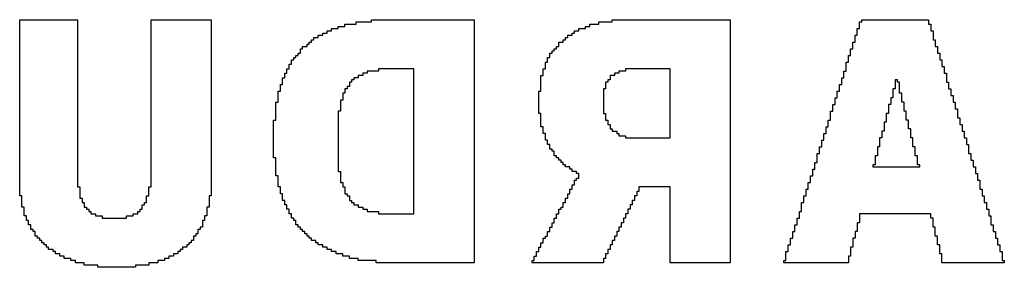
# Model space of a CAD drawing. Header units: millimetres. Extents: x -0.08 to 3.17, y -0.08 to 4.88.
# Tile 40 of 256: x 1.61 to 1.79, y 0.17 to 0.22. Entities that reach past the tile are written whole.
import ezdxf

# ---------------------------------------------------------------- set-up
doc = ezdxf.new("R2010")
doc.units = ezdxf.units.MM
doc.header["$MEASUREMENT"] = 0
doc.layers.add('BottomOverlay', color=54, linetype='Continuous')

msp = doc.modelspace()

# ---------------------------------------------------------------- linework, layer by layer
at = {"layer": 'BottomOverlay'}
for p, q in [((1.60798, 0.20619), (1.60798, 0.21825)), ((1.60798, 0.21825), (1.61879, 0.21825)), ((1.61879, 0.21825), (1.61879, 0.18707)), ((1.63251, 0.18707), (1.63251, 0.21825)), ((1.63251, 0.21825), (1.64373, 0.21825)), ((1.64373, 0.21825), (1.64373, 0.18541)), ((1.66743, 0.21659), (1.66743, 0.217)), ((1.66743, 0.217), (1.66867, 0.217)), ((1.66867, 0.217), (1.66867, 0.21742)), ((1.66867, 0.21742), (1.67075, 0.21742)), ((1.67075, 0.21742), (1.67075, 0.21783)), ((1.67075, 0.21783), (1.67366, 0.21783)), ((1.67366, 0.21783), (1.67366, 0.21825)), ((1.67366, 0.21825), (1.68863, 0.21825)), ((1.68863, 0.21825), (1.68904, 0.21825)), ((1.68904, 0.21825), (1.69278, 0.21825)), ((1.69278, 0.21825), (1.69278, 0.17294)), ((1.71357, 0.21659), (1.71357, 0.217)), ((1.71357, 0.217), (1.7144, 0.217)), ((1.7144, 0.217), (1.7144, 0.21742)), ((1.7144, 0.21742), (1.71606, 0.21742)), ((1.71606, 0.21742), (1.71606, 0.21783)), ((1.71606, 0.21783), (1.71856, 0.21783)), ((1.71856, 0.21783), (1.71856, 0.21825)), ((1.71856, 0.21825), (1.74059, 0.21825)), ((1.74059, 0.21825), (1.74059, 0.17294)), ((1.7647, 0.21659), (1.7647, 0.21783)), ((1.7647, 0.21783), (1.76512, 0.21783)), ((1.76512, 0.21783), (1.76512, 0.21825)), ((1.76512, 0.21825), (1.77759, 0.21825)), ((1.77759, 0.21825), (1.77759, 0.21742)), ((1.77759, 0.21742), (1.77801, 0.21742)), ((1.77801, 0.21742), (1.77801, 0.21617)), ((1.66368, 0.21492), (1.66368, 0.21534)), ((1.66368, 0.21534), (1.66452, 0.21534)), ((1.66452, 0.21534), (1.66452, 0.21576)), ((1.66452, 0.21576), (1.66535, 0.21576)), ((1.66535, 0.21576), (1.66535, 0.21617)), ((1.66535, 0.21617), (1.66618, 0.21617)), ((1.66618, 0.21617), (1.66618, 0.21659)), ((1.66618, 0.21659), (1.66743, 0.21659)), ((1.71024, 0.21492), (1.71024, 0.21534)), ((1.71024, 0.21534), (1.71108, 0.21534)), ((1.71108, 0.21534), (1.71108, 0.21576)), ((1.71108, 0.21576), (1.71149, 0.21576)), ((1.71149, 0.21576), (1.71149, 0.21617)), ((1.71149, 0.21617), (1.71232, 0.21617)), ((1.71232, 0.21617), (1.71232, 0.21659)), ((1.71232, 0.21659), (1.71357, 0.21659)), ((1.76387, 0.21409), (1.76387, 0.21534)), ((1.76387, 0.21534), (1.76429, 0.21534)), ((1.76429, 0.21534), (1.76429, 0.21659)), ((1.76429, 0.21659), (1.7647, 0.21659)), ((1.77801, 0.21617), (1.77842, 0.21617)), ((1.77842, 0.21617), (1.77842, 0.21451)), ((1.66077, 0.21285), (1.66077, 0.21326)), ((1.66077, 0.21326), (1.66161, 0.21326)), ((1.66161, 0.21326), (1.66161, 0.21368)), ((1.66161, 0.21368), (1.66202, 0.21368)), ((1.66202, 0.21368), (1.66202, 0.21409)), ((1.66202, 0.21409), (1.66244, 0.21409)), ((1.66244, 0.21409), (1.66244, 0.21451)), ((1.66244, 0.21451), (1.66285, 0.21451)), ((1.66285, 0.21451), (1.66285, 0.21492)), ((1.66285, 0.21492), (1.66368, 0.21492)), ((1.70817, 0.21285), (1.70817, 0.21326)), ((1.70817, 0.21326), (1.70858, 0.21326)), ((1.70858, 0.21326), (1.70858, 0.21409)), ((1.70858, 0.21409), (1.70941, 0.21409)), ((1.70941, 0.21409), (1.70941, 0.21451)), ((1.70941, 0.21451), (1.70983, 0.21451)), ((1.70983, 0.21451), (1.70983, 0.21492)), ((1.70983, 0.21492), (1.71024, 0.21492)), ((1.76346, 0.21285), (1.76346, 0.21409)), ((1.76346, 0.21409), (1.76387, 0.21409)), ((1.77842, 0.21451), (1.77884, 0.21451)), ((1.77884, 0.21451), (1.77884, 0.21326)), ((1.77884, 0.21326), (1.77925, 0.21326)), ((1.77925, 0.21326), (1.77925, 0.21201)), ((1.65953, 0.21118), (1.65953, 0.2116)), ((1.65953, 0.2116), (1.65994, 0.2116)), ((1.65994, 0.2116), (1.65994, 0.21201)), ((1.65994, 0.21201), (1.66036, 0.21201)), ((1.66036, 0.21201), (1.66036, 0.21285)), ((1.66036, 0.21285), (1.66077, 0.21285)), ((1.70692, 0.21118), (1.70692, 0.21201)), ((1.70692, 0.21201), (1.70733, 0.21201)), ((1.70733, 0.21201), (1.70733, 0.21243)), ((1.70733, 0.21243), (1.70775, 0.21243)), ((1.70775, 0.21243), (1.70775, 0.21285)), ((1.70775, 0.21285), (1.70817, 0.21285)), ((1.76262, 0.21035), (1.76262, 0.2116)), ((1.76262, 0.2116), (1.76304, 0.2116)), ((1.76304, 0.2116), (1.76304, 0.21285)), ((1.76304, 0.21285), (1.76346, 0.21285)), ((1.77925, 0.21201), (1.77967, 0.21201)), ((1.77967, 0.21201), (1.77967, 0.21077)), ((1.65828, 0.2091), (1.65828, 0.20994)), ((1.65828, 0.20994), (1.6587, 0.20994)), ((1.6587, 0.20994), (1.6587, 0.21077)), ((1.6587, 0.21077), (1.65911, 0.21077)), ((1.65911, 0.21077), (1.65911, 0.21118)), ((1.65911, 0.21118), (1.65953, 0.21118)), ((1.70609, 0.2091), (1.70609, 0.21035)), ((1.70609, 0.21035), (1.7065, 0.21035)), ((1.7065, 0.21035), (1.7065, 0.21118)), ((1.7065, 0.21118), (1.70692, 0.21118)), ((1.76221, 0.20869), (1.76221, 0.21035)), ((1.76221, 0.21035), (1.76262, 0.21035)), ((1.77967, 0.21077), (1.78008, 0.21077)), ((1.78008, 0.21077), (1.78008, 0.20952)), ((1.78008, 0.20952), (1.7805, 0.20952)), ((1.7805, 0.20952), (1.7805, 0.20827)), ((1.65745, 0.20744), (1.65745, 0.20827)), ((1.65745, 0.20827), (1.65786, 0.20827)), ((1.65786, 0.20827), (1.65786, 0.2091)), ((1.65786, 0.2091), (1.65828, 0.2091)), ((1.672, 0.20786), (1.67117, 0.20786)), ((1.67117, 0.20786), (1.67117, 0.20744)), ((1.67283, 0.20827), (1.672, 0.20827)), ((1.672, 0.20827), (1.672, 0.20786)), ((1.67491, 0.20869), (1.67283, 0.20869)), ((1.67283, 0.20869), (1.67283, 0.20827)), ((1.68156, 0.2091), (1.67491, 0.2091)), ((1.67491, 0.2091), (1.67491, 0.20869)), ((1.68156, 0.18208), (1.68156, 0.2091)), ((1.70526, 0.20495), (1.70526, 0.20786)), ((1.70526, 0.20786), (1.70567, 0.20786)), ((1.70567, 0.20786), (1.70567, 0.2091)), ((1.70567, 0.2091), (1.70609, 0.2091)), ((1.71897, 0.20786), (1.71814, 0.20786)), ((1.71814, 0.20786), (1.71814, 0.20703)), ((1.71981, 0.20827), (1.71897, 0.20827)), ((1.71897, 0.20827), (1.71897, 0.20786)), ((1.72105, 0.20869), (1.71981, 0.20869)), ((1.71981, 0.20869), (1.71981, 0.20827)), ((1.72937, 0.2091), (1.72105, 0.2091)), ((1.72105, 0.2091), (1.72105, 0.20869)), ((1.72937, 0.19871), (1.72937, 0.2091)), ((1.76179, 0.20744), (1.76179, 0.20869)), ((1.76179, 0.20869), (1.76221, 0.20869)), ((1.7805, 0.20827), (1.78092, 0.20827)), ((1.78092, 0.20827), (1.78092, 0.20661)), ((1.60798, 0.20578), (1.60798, 0.20619)), ((1.65662, 0.20495), (1.65662, 0.20619)), ((1.65662, 0.20619), (1.65703, 0.20619)), ((1.65703, 0.20619), (1.65703, 0.20744)), ((1.65703, 0.20744), (1.65745, 0.20744)), ((1.66992, 0.20661), (1.6695, 0.20661)), ((1.6695, 0.20661), (1.6695, 0.20578)), ((1.67034, 0.20703), (1.66992, 0.20703)), ((1.66992, 0.20703), (1.66992, 0.20661)), ((1.67117, 0.20744), (1.67034, 0.20744)), ((1.67034, 0.20744), (1.67034, 0.20703)), ((1.71773, 0.20661), (1.71731, 0.20661)), ((1.71731, 0.20661), (1.71731, 0.20536)), ((1.71814, 0.20703), (1.71773, 0.20703)), ((1.71773, 0.20703), (1.71773, 0.20661)), ((1.76096, 0.20495), (1.76096, 0.20619)), ((1.76096, 0.20619), (1.76138, 0.20619)), ((1.76138, 0.20619), (1.76138, 0.20744)), ((1.76138, 0.20744), (1.76179, 0.20744)), ((1.77177, 0.20703), (1.77135, 0.20703)), ((1.77135, 0.20703), (1.77135, 0.20536)), ((1.77177, 0.20661), (1.77177, 0.20703)), ((1.77219, 0.20661), (1.77177, 0.20661)), ((1.77219, 0.20453), (1.77219, 0.20661)), ((1.78092, 0.20661), (1.78133, 0.20661)), ((1.78133, 0.20661), (1.78133, 0.20536)), ((1.60798, 0.18541), (1.60798, 0.20578)), ((1.6562, 0.20287), (1.6562, 0.20495)), ((1.6562, 0.20495), (1.65662, 0.20495)), ((1.66867, 0.20453), (1.66826, 0.20453)), ((1.66826, 0.20453), (1.66826, 0.20328)), ((1.66909, 0.20536), (1.66867, 0.20536)), ((1.66867, 0.20536), (1.66867, 0.20453)), ((1.6695, 0.20578), (1.66909, 0.20578)), ((1.66909, 0.20578), (1.66909, 0.20536)), ((1.70484, 0.20079), (1.70484, 0.20495)), ((1.70484, 0.20495), (1.70526, 0.20495)), ((1.71731, 0.20536), (1.7169, 0.20536)), ((1.7169, 0.20536), (1.7169, 0.20079)), ((1.76055, 0.2037), (1.76055, 0.20495)), ((1.76055, 0.20495), (1.76096, 0.20495)), ((1.77135, 0.20536), (1.77094, 0.20536)), ((1.77094, 0.20536), (1.77094, 0.2037)), ((1.7726, 0.20453), (1.77219, 0.20453)), ((1.7726, 0.20287), (1.7726, 0.20453)), ((1.78133, 0.20536), (1.78175, 0.20536)), ((1.78175, 0.20536), (1.78175, 0.20412)), ((1.78175, 0.20412), (1.78216, 0.20412)), ((1.78216, 0.20412), (1.78216, 0.20287)), ((1.65579, 0.19954), (1.65579, 0.20287)), ((1.65579, 0.20287), (1.6562, 0.20287)), ((1.66826, 0.20328), (1.66784, 0.20328)), ((1.66784, 0.20328), (1.66784, 0.20121)), ((1.75971, 0.20121), (1.75971, 0.20245)), ((1.75971, 0.20245), (1.76013, 0.20245)), ((1.76013, 0.20245), (1.76013, 0.2037)), ((1.76013, 0.2037), (1.76055, 0.2037)), ((1.77052, 0.20245), (1.77011, 0.20245)), ((1.77011, 0.20245), (1.77011, 0.20079)), ((1.77094, 0.2037), (1.77052, 0.2037)), ((1.77052, 0.2037), (1.77052, 0.20245)), ((1.77302, 0.20287), (1.7726, 0.20287)), ((1.77302, 0.20121), (1.77302, 0.20287)), ((1.78216, 0.20287), (1.78258, 0.20287)), ((1.78258, 0.20287), (1.78258, 0.20162)), ((1.66784, 0.20121), (1.66743, 0.20121)), ((1.66743, 0.20121), (1.66743, 0.18998)), ((1.70526, 0.20079), (1.70484, 0.20079)), ((1.70526, 0.1983), (1.70526, 0.20079)), ((1.7169, 0.20079), (1.71731, 0.20079)), ((1.71731, 0.20079), (1.71731, 0.19954)), ((1.7593, 0.19954), (1.7593, 0.20121)), ((1.7593, 0.20121), (1.75971, 0.20121)), ((1.77011, 0.20079), (1.76969, 0.20079)), ((1.76969, 0.20079), (1.76969, 0.19913)), ((1.77343, 0.20121), (1.77302, 0.20121)), ((1.77343, 0.20037), (1.77343, 0.20121)), ((1.77343, 0.19996), (1.77343, 0.20037)), ((1.78258, 0.20162), (1.78299, 0.20162)), ((1.78299, 0.20162), (1.78299, 0.19996)), ((1.65537, 0.19248), (1.65537, 0.19954)), ((1.65537, 0.19954), (1.65579, 0.19954)), ((1.71731, 0.19954), (1.71773, 0.19954)), ((1.71773, 0.19954), (1.71773, 0.19871)), ((1.71773, 0.19871), (1.71814, 0.19871)), ((1.71814, 0.19871), (1.71814, 0.19788)), ((1.72937, 0.1983), (1.72937, 0.19871)), ((1.75888, 0.1983), (1.75888, 0.19954)), ((1.75888, 0.19954), (1.7593, 0.19954)), ((1.76969, 0.19913), (1.76928, 0.19913)), ((1.76928, 0.19913), (1.76928, 0.19746)), ((1.77343, 0.19954), (1.77343, 0.19996)), ((1.77385, 0.19954), (1.77343, 0.19954)), ((1.77385, 0.19788), (1.77385, 0.19954)), ((1.78299, 0.19996), (1.78341, 0.19996)), ((1.78341, 0.19996), (1.78341, 0.19871)), ((1.78341, 0.19871), (1.78383, 0.19871)), ((1.78383, 0.19871), (1.78383, 0.19746)), ((1.70567, 0.1983), (1.70526, 0.1983)), ((1.70567, 0.19705), (1.70567, 0.1983)), ((1.70609, 0.19705), (1.70567, 0.19705)), ((1.70609, 0.1958), (1.70609, 0.19705)), ((1.71814, 0.19788), (1.71856, 0.19788)), ((1.71856, 0.19788), (1.71856, 0.19746)), ((1.71856, 0.19746), (1.71939, 0.19746)), ((1.71939, 0.19746), (1.71939, 0.19705)), ((1.71939, 0.19705), (1.71981, 0.19705)), ((1.71981, 0.19705), (1.71981, 0.19663)), ((1.71981, 0.19663), (1.72105, 0.19663)), ((1.72105, 0.19663), (1.72105, 0.19622)), ((1.72937, 0.19622), (1.72937, 0.1983)), ((1.75805, 0.1958), (1.75805, 0.19705)), ((1.75805, 0.19705), (1.75847, 0.19705)), ((1.75847, 0.19705), (1.75847, 0.1983)), ((1.75847, 0.1983), (1.75888, 0.1983)), ((1.76928, 0.19746), (1.76886, 0.19746)), ((1.76886, 0.19746), (1.76886, 0.19622)), ((1.77426, 0.19788), (1.77385, 0.19788)), ((1.77426, 0.19622), (1.77426, 0.19788)), ((1.78383, 0.19746), (1.78424, 0.19746)), ((1.78424, 0.19746), (1.78424, 0.19622)), ((1.7065, 0.1958), (1.70609, 0.1958)), ((1.7065, 0.19497), (1.7065, 0.1958)), ((1.70692, 0.19497), (1.7065, 0.19497)), ((1.70692, 0.19414), (1.70692, 0.19497)), ((1.72105, 0.19622), (1.72937, 0.19622)), ((1.75764, 0.19455), (1.75764, 0.1958)), ((1.75764, 0.1958), (1.75805, 0.1958)), ((1.76886, 0.19622), (1.76844, 0.19622)), ((1.76844, 0.19622), (1.76844, 0.19455)), ((1.77468, 0.19622), (1.77426, 0.19622)), ((1.77468, 0.19455), (1.77468, 0.19622)), ((1.78424, 0.19622), (1.78466, 0.19622)), ((1.78466, 0.19622), (1.78466, 0.19497)), ((1.78466, 0.19497), (1.78507, 0.19497)), ((1.78507, 0.19497), (1.78507, 0.19331)), ((1.70733, 0.19414), (1.70692, 0.19414)), ((1.70733, 0.19372), (1.70733, 0.19414)), ((1.70775, 0.19372), (1.70733, 0.19372)), ((1.70775, 0.19289), (1.70775, 0.19372)), ((1.7568, 0.19164), (1.7568, 0.19331)), ((1.7568, 0.19331), (1.75722, 0.19331)), ((1.75722, 0.19331), (1.75722, 0.19455)), ((1.75722, 0.19455), (1.75764, 0.19455)), ((1.76844, 0.19455), (1.76803, 0.19455)), ((1.76803, 0.19455), (1.76803, 0.19289)), ((1.7751, 0.19455), (1.77468, 0.19455)), ((1.7751, 0.19289), (1.7751, 0.19455)), ((1.78507, 0.19331), (1.78549, 0.19331)), ((1.78549, 0.19331), (1.78549, 0.19206)), ((1.65579, 0.19248), (1.65537, 0.19248)), ((1.65579, 0.18915), (1.65579, 0.19248)), ((1.70817, 0.19289), (1.70775, 0.19289)), ((1.70817, 0.19248), (1.70817, 0.19289)), ((1.70858, 0.19248), (1.70817, 0.19248)), ((1.70858, 0.19206), (1.70858, 0.19248)), ((1.709, 0.19206), (1.70858, 0.19206)), ((1.709, 0.19164), (1.709, 0.19206)), ((1.70941, 0.19164), (1.709, 0.19164)), ((1.70941, 0.19123), (1.70941, 0.19164)), ((1.70983, 0.19123), (1.70941, 0.19123)), ((1.70983, 0.19081), (1.70983, 0.19123)), ((1.75639, 0.1904), (1.75639, 0.19164)), ((1.75639, 0.19164), (1.7568, 0.19164)), ((1.76761, 0.19123), (1.7672, 0.19123)), ((1.7672, 0.19123), (1.7672, 0.19081)), ((1.76803, 0.19289), (1.76761, 0.19289)), ((1.76761, 0.19289), (1.76761, 0.19123)), ((1.77551, 0.19289), (1.7751, 0.19289)), ((1.77551, 0.19123), (1.77551, 0.19289)), ((1.77593, 0.19123), (1.77551, 0.19123)), ((1.77593, 0.19081), (1.77593, 0.19123)), ((1.78549, 0.19206), (1.7859, 0.19206)), ((1.7859, 0.19206), (1.7859, 0.19081)), ((1.66743, 0.18998), (1.66784, 0.18998)), ((1.66784, 0.18998), (1.66784, 0.1879)), ((1.71066, 0.19081), (1.70983, 0.19081)), ((1.71066, 0.1904), (1.71066, 0.19081)), ((1.71108, 0.1904), (1.71066, 0.1904)), ((1.71108, 0.18998), (1.71108, 0.1904)), ((1.71191, 0.18998), (1.71108, 0.18998)), ((1.71191, 0.18957), (1.71191, 0.18998)), ((1.71232, 0.18957), (1.71191, 0.18957)), ((1.71232, 0.18873), (1.71232, 0.18957)), ((1.75597, 0.18915), (1.75597, 0.1904)), ((1.75597, 0.1904), (1.75639, 0.1904)), ((1.7672, 0.19081), (1.77593, 0.19081)), ((1.7859, 0.19081), (1.78632, 0.19081)), ((1.78632, 0.19081), (1.78632, 0.18957)), ((1.78632, 0.18957), (1.78674, 0.18957)), ((1.78674, 0.18957), (1.78674, 0.18832)), ((1.6562, 0.18915), (1.65579, 0.18915)), ((1.6562, 0.18707), (1.6562, 0.18915)), ((1.66784, 0.1879), (1.66826, 0.1879)), ((1.66826, 0.1879), (1.66826, 0.18707)), ((1.71108, 0.18666), (1.71108, 0.18749)), ((1.71108, 0.18749), (1.71149, 0.18749)), ((1.71149, 0.18749), (1.71149, 0.18832)), ((1.71149, 0.18832), (1.71191, 0.18832)), ((1.71191, 0.18832), (1.71191, 0.18873)), ((1.71191, 0.18873), (1.71232, 0.18873)), ((1.75514, 0.18666), (1.75514, 0.1879)), ((1.75514, 0.1879), (1.75556, 0.1879)), ((1.75556, 0.1879), (1.75556, 0.18915)), ((1.75556, 0.18915), (1.75597, 0.18915)), ((1.78674, 0.18832), (1.78715, 0.18832)), ((1.78715, 0.18832), (1.78715, 0.18666)), ((1.61879, 0.18707), (1.6192, 0.18707)), ((1.6192, 0.18707), (1.6192, 0.18499)), ((1.63209, 0.18541), (1.63209, 0.18707)), ((1.63209, 0.18707), (1.63251, 0.18707)), ((1.65662, 0.18707), (1.6562, 0.18707)), ((1.65662, 0.18582), (1.65662, 0.18707)), ((1.65703, 0.18582), (1.65662, 0.18582)), ((1.65703, 0.18458), (1.65703, 0.18582)), ((1.66826, 0.18707), (1.66867, 0.18707)), ((1.66867, 0.18707), (1.66867, 0.18582)), ((1.66867, 0.18582), (1.66909, 0.18582)), ((1.66909, 0.18582), (1.66909, 0.18541)), ((1.71024, 0.18499), (1.71024, 0.18582)), ((1.71024, 0.18582), (1.71066, 0.18582)), ((1.71066, 0.18582), (1.71066, 0.18666)), ((1.71066, 0.18666), (1.71108, 0.18666)), ((1.72355, 0.18624), (1.72313, 0.18624)), ((1.72313, 0.18624), (1.72313, 0.18541)), ((1.72937, 0.18707), (1.72355, 0.18707)), ((1.72355, 0.18707), (1.72355, 0.18624)), ((1.72937, 0.17294), (1.72937, 0.18707)), ((1.75473, 0.18541), (1.75473, 0.18666)), ((1.75473, 0.18666), (1.75514, 0.18666)), ((1.78715, 0.18666), (1.78757, 0.18666)), ((1.78757, 0.18666), (1.78757, 0.18541)), ((1.60839, 0.18541), (1.60798, 0.18541)), ((1.60839, 0.18333), (1.60839, 0.18541)), ((1.6192, 0.18499), (1.61962, 0.18499)), ((1.61962, 0.18499), (1.61962, 0.18416)), ((1.61962, 0.18416), (1.62003, 0.18416)), ((1.62003, 0.18416), (1.62003, 0.18333)), ((1.63126, 0.18375), (1.63126, 0.18416)), ((1.63126, 0.18416), (1.63167, 0.18416)), ((1.63167, 0.18416), (1.63167, 0.18541)), ((1.63167, 0.18541), (1.63209, 0.18541)), ((1.64373, 0.18541), (1.64331, 0.18541)), ((1.64331, 0.18541), (1.64331, 0.18333)), ((1.65745, 0.18458), (1.65703, 0.18458)), ((1.65745, 0.18375), (1.65745, 0.18458)), ((1.66909, 0.18541), (1.6695, 0.18541)), ((1.6695, 0.18541), (1.6695, 0.18458)), ((1.6695, 0.18458), (1.66992, 0.18458)), ((1.66992, 0.18458), (1.66992, 0.18416)), ((1.66992, 0.18416), (1.67034, 0.18416)), ((1.67034, 0.18416), (1.67034, 0.18375)), ((1.70941, 0.18333), (1.70941, 0.18416)), ((1.70941, 0.18416), (1.70983, 0.18416)), ((1.70983, 0.18416), (1.70983, 0.18499)), ((1.70983, 0.18499), (1.71024, 0.18499)), ((1.72272, 0.18458), (1.7223, 0.18458)), ((1.7223, 0.18458), (1.7223, 0.18375)), ((1.72313, 0.18541), (1.72272, 0.18541)), ((1.72272, 0.18541), (1.72272, 0.18458)), ((1.75389, 0.1825), (1.75389, 0.18416)), ((1.75389, 0.18416), (1.75431, 0.18416)), ((1.75431, 0.18416), (1.75431, 0.18541)), ((1.75431, 0.18541), (1.75473, 0.18541)), ((1.78757, 0.18541), (1.78798, 0.18541)), ((1.78798, 0.18541), (1.78798, 0.18416)), ((1.78798, 0.18416), (1.7884, 0.18416)), ((1.7884, 0.18416), (1.7884, 0.18291)), ((1.60881, 0.18333), (1.60839, 0.18333)), ((1.60881, 0.18167), (1.60881, 0.18333)), ((1.62003, 0.18333), (1.62045, 0.18333)), ((1.62045, 0.18333), (1.62045, 0.18291)), ((1.62045, 0.18291), (1.62087, 0.18291)), ((1.62087, 0.18291), (1.62087, 0.1825)), ((1.62087, 0.1825), (1.62128, 0.1825)), ((1.62128, 0.1825), (1.62128, 0.18208)), ((1.62128, 0.18208), (1.62211, 0.18208)), ((1.62211, 0.18208), (1.62211, 0.18167)), ((1.62918, 0.18167), (1.62918, 0.18208)), ((1.62918, 0.18208), (1.63001, 0.18208)), ((1.63001, 0.18208), (1.63001, 0.1825)), ((1.63001, 0.1825), (1.63043, 0.1825)), ((1.63043, 0.1825), (1.63043, 0.18291)), ((1.63043, 0.18291), (1.63084, 0.18291)), ((1.63084, 0.18291), (1.63084, 0.18375)), ((1.63084, 0.18375), (1.63126, 0.18375)), ((1.64331, 0.18333), (1.6429, 0.18333)), ((1.6429, 0.18333), (1.6429, 0.18167)), ((1.65786, 0.18375), (1.65745, 0.18375)), ((1.65786, 0.18291), (1.65786, 0.18375)), ((1.65828, 0.18291), (1.65786, 0.18291)), ((1.65828, 0.18208), (1.65828, 0.18291)), ((1.6587, 0.18208), (1.65828, 0.18208)), ((1.6587, 0.18125), (1.6587, 0.18208)), ((1.67034, 0.18375), (1.67117, 0.18375)), ((1.67117, 0.18375), (1.67117, 0.18333)), ((1.67117, 0.18333), (1.672, 0.18333)), ((1.672, 0.18333), (1.672, 0.18291)), ((1.672, 0.18291), (1.67283, 0.18291)), ((1.67283, 0.18291), (1.67283, 0.1825)), ((1.67283, 0.1825), (1.67491, 0.1825)), ((1.67491, 0.1825), (1.67491, 0.18208)), ((1.67491, 0.18208), (1.68156, 0.18208)), ((1.70817, 0.18125), (1.70817, 0.18208)), ((1.70817, 0.18208), (1.70858, 0.18208)), ((1.70858, 0.18208), (1.70858, 0.18291)), ((1.70858, 0.18291), (1.709, 0.18291)), ((1.709, 0.18291), (1.709, 0.18333)), ((1.709, 0.18333), (1.70941, 0.18333)), ((1.72147, 0.18208), (1.72105, 0.18208)), ((1.72105, 0.18208), (1.72105, 0.18125)), ((1.72188, 0.18291), (1.72147, 0.18291)), ((1.72147, 0.18291), (1.72147, 0.18208)), ((1.7223, 0.18375), (1.72188, 0.18375)), ((1.72188, 0.18375), (1.72188, 0.18291)), ((1.75348, 0.18125), (1.75348, 0.1825)), ((1.75348, 0.1825), (1.75389, 0.1825)), ((1.76512, 0.18208), (1.7647, 0.18208)), ((1.7647, 0.18208), (1.7647, 0.18042)), ((1.77801, 0.18208), (1.76512, 0.18208)), ((1.77801, 0.18125), (1.77801, 0.18208)), ((1.7884, 0.18291), (1.78881, 0.18291)), ((1.78881, 0.18291), (1.78881, 0.18167)), ((1.60923, 0.18167), (1.60881, 0.18167)), ((1.60923, 0.18084), (1.60923, 0.18167)), ((1.60964, 0.18084), (1.60923, 0.18084)), ((1.60964, 0.18), (1.60964, 0.18084)), ((1.62211, 0.18167), (1.62336, 0.18167)), ((1.62336, 0.18167), (1.62336, 0.18125)), ((1.62336, 0.18125), (1.62793, 0.18125)), ((1.62793, 0.18125), (1.62793, 0.18167)), ((1.62793, 0.18167), (1.62918, 0.18167)), ((1.64248, 0.18084), (1.64207, 0.18084)), ((1.64207, 0.18084), (1.64207, 0.17959)), ((1.6429, 0.18167), (1.64248, 0.18167)), ((1.64248, 0.18167), (1.64248, 0.18084)), ((1.65911, 0.18125), (1.6587, 0.18125)), ((1.65911, 0.18084), (1.65911, 0.18125)), ((1.65953, 0.18084), (1.65911, 0.18084)), ((1.65953, 0.18), (1.65953, 0.18084)), ((1.70733, 0.17959), (1.70733, 0.18042)), ((1.70733, 0.18042), (1.70775, 0.18042)), ((1.70775, 0.18042), (1.70775, 0.18125)), ((1.70775, 0.18125), (1.70817, 0.18125)), ((1.72064, 0.18042), (1.72022, 0.18042)), ((1.72022, 0.18042), (1.72022, 0.17959)), ((1.72105, 0.18125), (1.72064, 0.18125)), ((1.72064, 0.18125), (1.72064, 0.18042)), ((1.75306, 0.18), (1.75306, 0.18125)), ((1.75306, 0.18125), (1.75348, 0.18125)), ((1.7647, 0.18042), (1.76429, 0.18042)), ((1.76429, 0.18042), (1.76429, 0.17876)), ((1.77842, 0.18125), (1.77801, 0.18125)), ((1.77842, 0.17959), (1.77842, 0.18125)), ((1.78881, 0.18167), (1.78923, 0.18167)), ((1.78923, 0.18167), (1.78923, 0.18)), ((1.61006, 0.18), (1.60964, 0.18)), ((1.61006, 0.17917), (1.61006, 0.18)), ((1.61047, 0.17917), (1.61006, 0.17917)), ((1.61047, 0.17876), (1.61047, 0.17917)), ((1.61089, 0.17876), (1.61047, 0.17876)), ((1.61089, 0.17793), (1.61089, 0.17876)), ((1.64124, 0.17834), (1.64082, 0.17834)), ((1.64082, 0.17834), (1.64082, 0.17793)), ((1.64165, 0.17917), (1.64124, 0.17917)), ((1.64124, 0.17917), (1.64124, 0.17834)), ((1.64207, 0.17959), (1.64165, 0.17959)), ((1.64165, 0.17959), (1.64165, 0.17917)), ((1.65994, 0.18), (1.65953, 0.18)), ((1.65994, 0.17959), (1.65994, 0.18)), ((1.66036, 0.17959), (1.65994, 0.17959)), ((1.66036, 0.17917), (1.66036, 0.17959)), ((1.66077, 0.17917), (1.66036, 0.17917)), ((1.66077, 0.17876), (1.66077, 0.17917)), ((1.66119, 0.17876), (1.66077, 0.17876)), ((1.66119, 0.17834), (1.66119, 0.17876)), ((1.66161, 0.17834), (1.66119, 0.17834)), ((1.66161, 0.17793), (1.66161, 0.17834)), ((1.7065, 0.17793), (1.7065, 0.17876)), ((1.7065, 0.17876), (1.70692, 0.17876)), ((1.70692, 0.17876), (1.70692, 0.17959)), ((1.70692, 0.17959), (1.70733, 0.17959)), ((1.71981, 0.17876), (1.71939, 0.17876)), ((1.71939, 0.17876), (1.71939, 0.17793)), ((1.72022, 0.17959), (1.71981, 0.17959)), ((1.71981, 0.17959), (1.71981, 0.17876)), ((1.75223, 0.17751), (1.75223, 0.17876)), ((1.75223, 0.17876), (1.75265, 0.17876)), ((1.75265, 0.17876), (1.75265, 0.18)), ((1.75265, 0.18), (1.75306, 0.18)), ((1.76429, 0.17876), (1.76387, 0.17876)), ((1.76387, 0.17876), (1.76387, 0.17751)), ((1.77884, 0.17959), (1.77842, 0.17959)), ((1.77884, 0.17793), (1.77884, 0.17959)), ((1.78923, 0.18), (1.78965, 0.18)), ((1.78965, 0.18), (1.78965, 0.17876)), ((1.78965, 0.17876), (1.79006, 0.17876)), ((1.79006, 0.17876), (1.79006, 0.17751)), ((1.6113, 0.17793), (1.61089, 0.17793)), ((1.6113, 0.17751), (1.6113, 0.17793)), ((1.61172, 0.17751), (1.6113, 0.17751)), ((1.61172, 0.17709), (1.61172, 0.17751)), ((1.61214, 0.17709), (1.61172, 0.17709)), ((1.61214, 0.17668), (1.61214, 0.17709)), ((1.61255, 0.17668), (1.61214, 0.17668)), ((1.61255, 0.17626), (1.61255, 0.17668)), ((1.63999, 0.17668), (1.63957, 0.17668)), ((1.63957, 0.17668), (1.63957, 0.17626)), ((1.6404, 0.17709), (1.63999, 0.17709)), ((1.63999, 0.17709), (1.63999, 0.17668)), ((1.64082, 0.17793), (1.6404, 0.17793)), ((1.6404, 0.17793), (1.6404, 0.17709)), ((1.66202, 0.17793), (1.66161, 0.17793)), ((1.66202, 0.17751), (1.66202, 0.17793)), ((1.66244, 0.17751), (1.66202, 0.17751)), ((1.66244, 0.17709), (1.66244, 0.17751)), ((1.66327, 0.17709), (1.66244, 0.17709)), ((1.66327, 0.17668), (1.66327, 0.17709)), ((1.66368, 0.17668), (1.66327, 0.17668)), ((1.66368, 0.17626), (1.66368, 0.17668)), ((1.70526, 0.17585), (1.70526, 0.17668)), ((1.70526, 0.17668), (1.70567, 0.17668)), ((1.70567, 0.17668), (1.70567, 0.17751)), ((1.70567, 0.17751), (1.70609, 0.17751)), ((1.70609, 0.17751), (1.70609, 0.17793)), ((1.70609, 0.17793), (1.7065, 0.17793)), ((1.71897, 0.17709), (1.71856, 0.17709)), ((1.71856, 0.17709), (1.71856, 0.17626)), ((1.71939, 0.17793), (1.71897, 0.17793)), ((1.71897, 0.17793), (1.71897, 0.17709)), ((1.75182, 0.17626), (1.75182, 0.17751)), ((1.75182, 0.17751), (1.75223, 0.17751)), ((1.76387, 0.17751), (1.76346, 0.17751)), ((1.76346, 0.17751), (1.76346, 0.17585)), ((1.77925, 0.17793), (1.77884, 0.17793)), ((1.77925, 0.17626), (1.77925, 0.17793)), ((1.79006, 0.17751), (1.79048, 0.17751)), ((1.79048, 0.17751), (1.79048, 0.17626)), ((1.61297, 0.17626), (1.61255, 0.17626)), ((1.61297, 0.17585), (1.61297, 0.17626)), ((1.61338, 0.17585), (1.61297, 0.17585)), ((1.61338, 0.17543), (1.61338, 0.17585)), ((1.61421, 0.17543), (1.61338, 0.17543)), ((1.61421, 0.17502), (1.61421, 0.17543)), ((1.61463, 0.17502), (1.61421, 0.17502)), ((1.61463, 0.1746), (1.61463, 0.17502)), ((1.61546, 0.1746), (1.61463, 0.1746)), ((1.61546, 0.17418), (1.61546, 0.1746)), ((1.63749, 0.1746), (1.63666, 0.1746)), ((1.63666, 0.1746), (1.63666, 0.17418)), ((1.63791, 0.17502), (1.63749, 0.17502)), ((1.63749, 0.17502), (1.63749, 0.1746)), ((1.63833, 0.17543), (1.63791, 0.17543)), ((1.63791, 0.17543), (1.63791, 0.17502)), ((1.63916, 0.17585), (1.63833, 0.17585)), ((1.63833, 0.17585), (1.63833, 0.17543)), ((1.63957, 0.17626), (1.63916, 0.17626)), ((1.63916, 0.17626), (1.63916, 0.17585)), ((1.66452, 0.17626), (1.66368, 0.17626)), ((1.66452, 0.17585), (1.66452, 0.17626)), ((1.66535, 0.17585), (1.66452, 0.17585)), ((1.66535, 0.17543), (1.66535, 0.17585)), ((1.66618, 0.17543), (1.66535, 0.17543)), ((1.66618, 0.17502), (1.66618, 0.17543)), ((1.66701, 0.17502), (1.66618, 0.17502)), ((1.66701, 0.1746), (1.66701, 0.17502)), ((1.66826, 0.1746), (1.66701, 0.1746)), ((1.66826, 0.17418), (1.66826, 0.1746)), ((1.70442, 0.17418), (1.70442, 0.17502)), ((1.70442, 0.17502), (1.70484, 0.17502)), ((1.70484, 0.17543), (1.70484, 0.17585)), ((1.70484, 0.17585), (1.70526, 0.17585)), ((1.70484, 0.17502), (1.70484, 0.17543)), ((1.71773, 0.1746), (1.71731, 0.1746)), ((1.71731, 0.1746), (1.71731, 0.17377)), ((1.71814, 0.17543), (1.71773, 0.17543)), ((1.71773, 0.17543), (1.71773, 0.1746)), ((1.71856, 0.17626), (1.71814, 0.17626)), ((1.71814, 0.17626), (1.71814, 0.17543)), ((1.75098, 0.17335), (1.75098, 0.17502)), ((1.75098, 0.17502), (1.7514, 0.17502)), ((1.7514, 0.17502), (1.7514, 0.17626)), ((1.7514, 0.17626), (1.75182, 0.17626)), ((1.76346, 0.17585), (1.76304, 0.17585)), ((1.76304, 0.17585), (1.76304, 0.17418)), ((1.77967, 0.17626), (1.77925, 0.17626)), ((1.77967, 0.1746), (1.77967, 0.17626)), ((1.78008, 0.1746), (1.77967, 0.1746)), ((1.78008, 0.17294), (1.78008, 0.1746)), ((1.79048, 0.17626), (1.79089, 0.17626)), ((1.79089, 0.17626), (1.79089, 0.17502)), ((1.79089, 0.17502), (1.79131, 0.17502)), ((1.79131, 0.17502), (1.79131, 0.17335)), ((1.61629, 0.17418), (1.61546, 0.17418)), ((1.61629, 0.17377), (1.61629, 0.17418)), ((1.61754, 0.17377), (1.61629, 0.17377)), ((1.61754, 0.17335), (1.61754, 0.17377)), ((1.61837, 0.17335), (1.61754, 0.17335)), ((1.61837, 0.17294), (1.61837, 0.17335)), ((1.62003, 0.17294), (1.61837, 0.17294)), ((1.62003, 0.17252), (1.62003, 0.17294)), ((1.63375, 0.17294), (1.63209, 0.17294)), ((1.63209, 0.17294), (1.63209, 0.17252)), ((1.635, 0.17335), (1.63375, 0.17335)), ((1.63375, 0.17335), (1.63375, 0.17294)), ((1.63583, 0.17377), (1.635, 0.17377)), ((1.635, 0.17377), (1.635, 0.17335)), ((1.63666, 0.17418), (1.63583, 0.17418)), ((1.63583, 0.17418), (1.63583, 0.17377)), ((1.6695, 0.17418), (1.66826, 0.17418)), ((1.6695, 0.17377), (1.6695, 0.17418)), ((1.67117, 0.17377), (1.6695, 0.17377)), ((1.67117, 0.17335), (1.67117, 0.17377)), ((1.67449, 0.17335), (1.67117, 0.17335)), ((1.67449, 0.17294), (1.67449, 0.17335)), ((1.69278, 0.17294), (1.67449, 0.17294)), ((1.70359, 0.17294), (1.70359, 0.17335)), ((1.70359, 0.17335), (1.70401, 0.17335)), ((1.7169, 0.17294), (1.70359, 0.17294)), ((1.70401, 0.17335), (1.70401, 0.17418)), ((1.70401, 0.17418), (1.70442, 0.17418)), ((1.71731, 0.17377), (1.7169, 0.17377)), ((1.7169, 0.17377), (1.7169, 0.17294)), ((1.74059, 0.17294), (1.72937, 0.17294)), ((1.75057, 0.17294), (1.75057, 0.17335)), ((1.75057, 0.17335), (1.75098, 0.17335)), ((1.76262, 0.17294), (1.75057, 0.17294)), ((1.76304, 0.17418), (1.76262, 0.17418)), ((1.76262, 0.17418), (1.76262, 0.17294)), ((1.79172, 0.17294), (1.78008, 0.17294)), ((1.79131, 0.17335), (1.79172, 0.17335)), ((1.79172, 0.17335), (1.79172, 0.17294)), ((1.62253, 0.17252), (1.62003, 0.17252)), ((1.62253, 0.17211), (1.62253, 0.17252)), ((1.6296, 0.17211), (1.62253, 0.17211)), ((1.63209, 0.17252), (1.6296, 0.17252)), ((1.6296, 0.17252), (1.6296, 0.17211))]:
    msp.add_line(p, q, dxfattribs=at)

doc.saveas('drawing.dxf')
